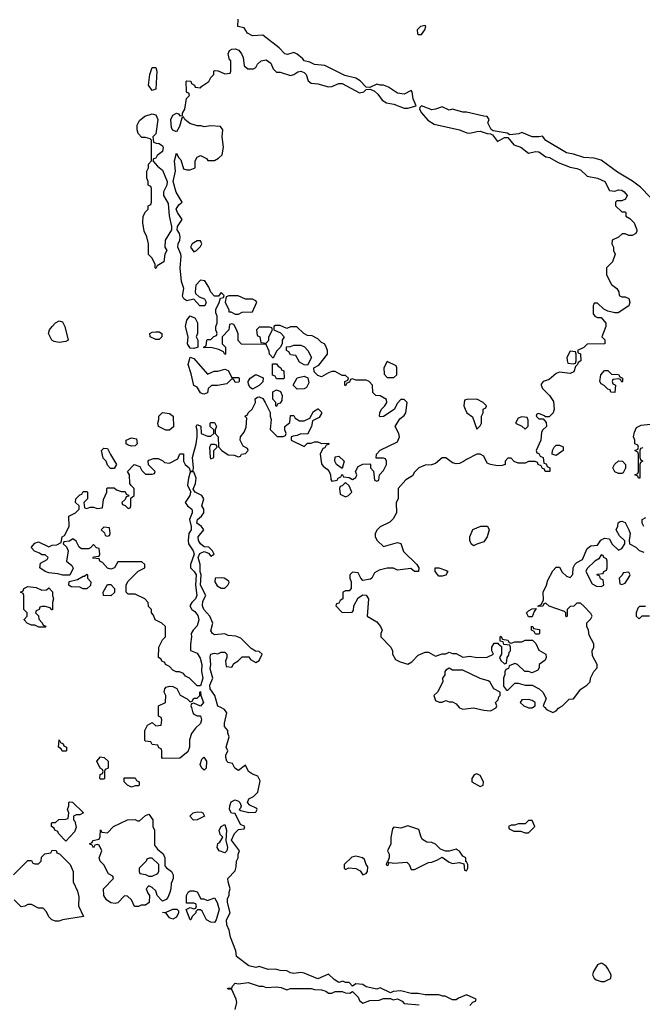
# Model space of a CAD drawing. Header units: inches. Extents: x 2380427 to 2580949, y 385907 to 546039.
# Tile 49 of 121: x 2463382 to 2466989, y 518280 to 523989. Entities that reach past the tile are written whole.
import ezdxf

# ---------------------------------------------------------------- set-up
doc = ezdxf.new("R2010")
doc.units = ezdxf.units.IN
doc.header["$MEASUREMENT"] = 0
doc.layers.add('C4561', color=7, linetype='Continuous')
doc.layers.add('C4562', color=7, linetype='Continuous')

msp = doc.modelspace()

# ---------------------------------------------------------------- linework, layer by layer
at = {"layer": 'C4561', "color": 5, "elevation": 60}
for points in [[(2464376.7, 520000), (2464384.7, 519970), (2464390, 519962), (2464410, 519952), (2464430, 519952), (2464436, 519930), (2464430, 519908), (2464399.6, 519880.4), (2464378, 519850), (2464366.4, 519813.6), (2464364.7, 519770), (2464355.3, 519744.7), (2464310, 519708), (2464210, 519706), (2464206, 519710), (2464206, 519750), (2464202, 519762), (2464187.3, 519767.3), (2464182, 519782), (2464150, 519786), (2464142, 519802), (2464110, 519806), (2464106, 519810), (2464107.3, 519867.3), (2464122, 519898), (2464150, 519914), (2464170, 519894), (2464202, 519898), (2464206, 519930), (2464202, 519942), (2464186, 519950), (2464186, 520000)], [(2465990, 518274), (2466007.3, 518292.7), (2466022, 518298), (2466026, 518310), (2465970, 518334), (2465923.6, 518316.4), (2465910, 518306), (2465890, 518306), (2465847.3, 518327.3), (2465832.7, 518327.3), (2465810, 518335.3), (2465730, 518335.3), (2465690, 518342), (2465650, 518342), (2465590, 518358), (2465545.4, 518354.6), (2465530, 518346), (2465470, 518375.3), (2465450, 518368), (2465390, 518382), (2465370, 518394), (2465330, 518398), (2465310, 518386), (2465290, 518406), (2465270, 518406), (2465254, 518414), (2465230, 518406), (2465203.1, 518423.1), (2465170, 518454), (2465110, 518428), (2465030, 518461.2), (2465010, 518464), (2464970, 518459), (2464950, 518462), (2464930, 518474), (2464890, 518475.3), (2464863.1, 518483.1), (2464822, 518482), (2464770, 518499), (2464750, 518494), (2464710, 518504), (2464638, 518558), (2464633.2, 518590), (2464602.7, 518670), (2464596, 518710), (2464581.5, 518741.5), (2464580.9, 518770), (2464601.2, 518810), (2464586, 518870), (2464586.6, 518893.4), (2464595.3, 518910), (2464595.3, 518930), (2464602, 518950), (2464588.7, 518990), (2464588, 519010), (2464630, 519054), (2464636.4, 519076.4), (2464638, 519110), (2464648, 519130), (2464648, 519150), (2464655.3, 519170), (2464608.9, 519231.1), (2464626, 519270), (2464650, 519294), (2464682, 519298), (2464686, 519310), (2464662, 519322), (2464630, 519386), (2464608.7, 519388.7), (2464598, 519410), (2464599, 519430), (2464606.6, 519453.4), (2464630, 519464.7), (2464650, 519458), (2464658, 519450), (2464664.7, 519430), (2464662, 519418), (2464654, 519410), (2464663.6, 519403.6), (2464710, 519392), (2464750, 519394), (2464758, 519410), (2464755.3, 519415.3), (2464714.6, 519434.6), (2464702, 519450), (2464709.5, 519470.5), (2464735.5, 519484.5), (2464762, 519510), (2464775.3, 519575.3), (2464762, 519602), (2464730, 519614), (2464708, 519630), (2464690, 519666), (2464650, 519635.3), (2464628, 519650), (2464615.3, 519675.3), (2464590, 519682), (2464582, 519690), (2464575.3, 519710), (2464576.4, 519723.6), (2464588, 519750), (2464578, 519770), (2464595.3, 519830), (2464587.3, 519852.7), (2464587.3, 519867.3), (2464568.7, 519890), (2464568.7, 519910), (2464582, 519970), (2464568.9, 519988.9), (2464547, 520000)], [(2465928.3, 520000), (2465930, 519998), (2465950, 519991.3), (2466010, 519998.8), (2466070, 519984.7), (2466110, 519982), (2466142, 519998), (2466142.7, 520000)], [(2466325.3, 520000), (2466330, 519998), (2466350, 519998), (2466353, 520000)], [(2466424, 520000), (2466434, 519990), (2466470, 519972), (2466490, 519982), (2466503.1, 519996.9), (2466508.6, 520000)], [(2463346, 519030), (2463430, 519114), (2463450, 519114), (2463458, 519098), (2463470, 519094), (2463490, 519094), (2463506, 519110), (2463507.3, 519132.7), (2463527.3, 519152.7), (2463562, 519158), (2463570, 519174), (2463592.7, 519172.7), (2463598, 519158), (2463612.7, 519152.7), (2463674, 519090), (2463692, 519050), (2463692, 518990), (2463716.9, 518936.9), (2463723.6, 518903.6), (2463722, 518850), (2463752, 518790), (2463630, 518769), (2463610, 518762), (2463590, 518762), (2463568, 518770), (2463550, 518788), (2463536.4, 518816.4), (2463518, 518838), (2463490, 518838), (2463450, 518858), (2463430, 518858), (2463411.6, 518848.4), (2463390, 518846), (2463350, 518886)], [(2464629.4, 518250.6), (2464639, 518290), (2464635.3, 518310), (2464610, 518366), (2464592, 518368), (2464589, 518369), (2464586, 518370), (2464587.3, 518372.7), (2464610, 518374), (2464614, 518386), (2464630, 518402), (2464650, 518398), (2464706.4, 518406.4), (2464770, 518384.7), (2464790, 518384.7), (2464810, 518378), (2464870, 518381), (2464896.9, 518376.9), (2464930, 518364.7), (2464950, 518371.3), (2465070, 518372), (2465090, 518366), (2465130, 518364.7), (2465156, 518356), (2465170, 518344.7), (2465190, 518344.7), (2465210, 518354), (2465250, 518354), (2465270, 518346), (2465295.3, 518344.7), (2465310, 518354), (2465342, 518322), (2465350, 518302), (2465370, 518286), (2465410, 518302), (2465463.6, 518303.6), (2465490, 518314), (2465530, 518314), (2465546, 518306), (2465570, 518312), (2465598, 518298), (2465610, 518284.7), (2465696.9, 518276.9)]]:
    msp.add_lwpolyline(points, dxfattribs=at)
for points in [[(2463650, 519748), (2463628.4, 519748.4), (2463622, 519762), (2463606, 519770), (2463610, 519814), (2463618, 519798), (2463634, 519790), (2463638, 519778), (2463654, 519770), (2463654, 519750)], [(2463850, 519586), (2463846, 519590), (2463848.4, 519611.6), (2463862, 519618), (2463866, 519630), (2463862, 519642), (2463848.4, 519648.4), (2463828, 519690), (2463850, 519714), (2463871.6, 519711.6), (2463894, 519690), (2463894, 519650), (2463878, 519642), (2463874, 519630), (2463874, 519590), (2463870, 519586)], [(2464450, 519638), (2464438, 519650), (2464428, 519670), (2464438, 519702), (2464448, 519712), (2464464.7, 519690), (2464462, 519650)], [(2466030, 519615.3), (2466014, 519610), (2466002, 519590), (2466002, 519570), (2466050, 519542), (2466066, 519550), (2466068, 519570), (2466050, 519606)], [(2464030, 519538), (2464006, 519550), (2463988, 519570), (2463987.3, 519592.7), (2464050, 519594), (2464058, 519578), (2464074, 519570), (2464074, 519550), (2464070, 519546), (2464050, 519546)], [(2463650, 519226), (2463606, 519270), (2463602, 519282), (2463586, 519290), (2463582, 519302), (2463566, 519310), (2463566, 519330), (2463570, 519334), (2463590, 519334), (2463608.4, 519351.6), (2463647.3, 519352.7), (2463662, 519358), (2463666, 519390), (2463658, 519410), (2463666, 519430), (2463666, 519450), (2463670, 519454), (2463687.3, 519452.7), (2463752, 519390), (2463730, 519378), (2463710, 519378), (2463694, 519370), (2463694, 519350), (2463702, 519342), (2463710, 519306), (2463699.8, 519280.2)], [(2464210, 518878), (2464203.1, 518883.1), (2464178, 518910), (2464170, 518938), (2464150, 518958), (2464130, 518966), (2464114, 518950), (2464123.6, 518923.6), (2464134, 518910), (2464132, 518870), (2464110, 518855.3), (2464085.4, 518854.6), (2464070, 518848), (2464047.3, 518847.3), (2464030, 518886), (2464007.3, 518907.3), (2463990, 518908), (2463951, 518869), (2463935.3, 518864.7), (2463909.3, 518869.3), (2463885.2, 518885.2), (2463868.7, 518910), (2463868, 518950), (2463926, 519010), (2463922, 519022), (2463896.4, 519036.4), (2463868.9, 519088.9), (2463848.7, 519110), (2463842, 519130), (2463858, 519170), (2463842, 519202), (2463830, 519206), (2463818, 519202), (2463810, 519188), (2463802, 519202), (2463786, 519210), (2463802, 519218), (2463806, 519230), (2463842, 519238), (2463847.3, 519252.7), (2463850, 519292), (2463858, 519278), (2463890, 519274), (2463926, 519310), (2464006, 519350), (2464050, 519352), (2464063.6, 519343.6), (2464076.4, 519343.6), (2464110, 519374), (2464130, 519382), (2464154, 519350), (2464154, 519310), (2464162, 519290), (2464163.6, 519203.6), (2464179.6, 519179.6), (2464212.7, 519152.7), (2464222, 519130), (2464223.6, 519083.6), (2464231.6, 519071.6), (2464262, 519050), (2464271.3, 519030), (2464271.3, 519010), (2464259.6, 518980.4), (2464258, 518950), (2464251.1, 518928.9), (2464239.8, 518900.2), (2464230, 518888)], [(2464388.4, 519348.4), (2464368.4, 519371.6), (2464386, 519390), (2464410, 519396), (2464434.8, 519394.8), (2464442, 519390), (2464452, 519370), (2464410, 519348.7)], [(2464570, 519159), (2464538, 519170), (2464526, 519190), (2464530, 519212), (2464540.4, 519219.6), (2464558, 519250), (2464544, 519264), (2464538, 519290), (2464548.7, 519310), (2464570, 519322), (2464580.7, 519290), (2464576, 519230), (2464586, 519190), (2464581, 519170)], [(2466350, 519346), (2466330, 519346), (2466310, 519326), (2466270, 519326), (2466250, 519318), (2466230, 519318), (2466214, 519310), (2466218, 519298), (2466243.6, 519283.6), (2466283.6, 519283.6), (2466310, 519274), (2466330, 519274), (2466366, 519310)], [(2465630, 519315.3), (2465590, 519302), (2465550, 519308), (2465542, 519298), (2465532.7, 519247.3), (2465532, 519210), (2465512, 519170), (2465522, 519150), (2465522, 519130), (2465514, 519110), (2465518, 519102), (2465510, 519106), (2465504.7, 519090), (2465510, 519084.7), (2465518, 519090), (2465520.4, 519099.6), (2465530, 519102), (2465550, 519098.8), (2465624.7, 519104.7), (2465638, 519090), (2465650, 519062), (2465670, 519062), (2465750, 519102.8), (2465770, 519104.7), (2465803.1, 519116.9), (2465830, 519134), (2465870, 519104.7), (2465890, 519096), (2465930, 519102), (2465954, 519094), (2465958, 519058), (2465970, 519054), (2465978, 519070), (2465978, 519090), (2465970, 519106), (2465966, 519106), (2465966, 519130), (2465950, 519138), (2465930, 519168.7), (2465916.5, 519176.5), (2465910, 519179), (2465870, 519168.7), (2465848, 519168), (2465820.4, 519180.4), (2465790, 519208), (2465770, 519218), (2465740.4, 519220.4), (2465716.4, 519236.4), (2465708.4, 519248.4), (2465694, 519294)], [(2464150, 519128), (2464132.7, 519127.3), (2464118, 519122), (2464114, 519110), (2464074, 519070), (2464074, 519050), (2464078, 519038), (2464110, 519032), (2464130, 519022), (2464150, 519022), (2464182, 519038), (2464187.3, 519052.7), (2464188, 519090)], [(2465330, 519138), (2465306, 519134), (2465262, 519090), (2465262, 519070), (2465270, 519062), (2465288, 519072), (2465330, 519067.3), (2465353.4, 519053.4), (2465370, 519031), (2465390, 519038), (2465397.2, 519050), (2465398, 519078), (2465388.7, 519090), (2465379, 519119), (2465368, 519130)], [(2464432, 518892), (2464448, 518892), (2464470, 518882), (2464510, 518898), (2464526, 518870), (2464537.3, 518830), (2464520.7, 518770), (2464510, 518754), (2464490, 518756), (2464464, 518770), (2464439.3, 518819.3), (2464430, 518828.7), (2464412, 518828), (2464402, 518818), (2464402, 518810), (2464382, 518790), (2464374, 518770), (2464368.7, 518770), (2464346, 518830), (2464370, 518842), (2464390, 518834), (2464402, 518838), (2464406, 518850), (2464402, 518862), (2464390, 518866), (2464347.3, 518867.3), (2464348, 518910), (2464358, 518930), (2464370, 518938), (2464390, 518938), (2464410, 518931.3)], [(2464270, 518774), (2464250, 518782), (2464230, 518808), (2464208.4, 518811.6), (2464230, 518814), (2464270, 518831.3), (2464291.6, 518831.6), (2464302, 518822), (2464302.8, 518810), (2464290, 518785.2)], [(2466750, 518518), (2466730, 518508), (2466706, 518470), (2466701, 518450), (2466710, 518432), (2466722, 518422), (2466750, 518411.3), (2466770, 518412), (2466790, 518422), (2466806, 518430), (2466808, 518450), (2466788, 518490), (2466780.4, 518500.4), (2466756.4, 518516.4)]]:
    msp.add_lwpolyline(points, close=True, dxfattribs=at)
at = {"layer": 'C4562', "color": 5, "elevation": 60}
for points in [[(2464547, 520000), (2464529.1, 520009.1), (2464513.2, 520070), (2464485.2, 520110), (2464484, 520130), (2464501.2, 520170), (2464485.6, 520225.6), (2464489.2, 520250), (2464486, 520294), (2464490, 520311), (2464510, 520316), (2464530, 520312), (2464550, 520322), (2464570, 520322), (2464582, 520310), (2464582, 520290), (2464574, 520270), (2464578, 520238), (2464610, 520234), (2464623.1, 520256.9), (2464648.4, 520271.6), (2464670, 520294), (2464710, 520294), (2464719.6, 520279.6), (2464750, 520262), (2464770, 520274), (2464786, 520310), (2464770, 520326), (2464748.4, 520328.4), (2464722, 520342), (2464663.1, 520403.1), (2464634.6, 520414.6), (2464590, 520418), (2464570, 520428), (2464510, 520422), (2464498, 520430), (2464490, 520446), (2464501.2, 520490), (2464482.7, 520530), (2464449.6, 520569.6), (2464440.7, 520590), (2464443.6, 520616.4), (2464460.9, 520650), (2464428.7, 520710), (2464433.2, 520770), (2464428, 520788), (2464426.6, 520830), (2464416, 520870), (2464425.6, 520894.4), (2464450, 520906), (2464476, 520896), (2464490, 520878), (2464508, 520890), (2464498, 520910), (2464478, 520930), (2464450, 520932.7), (2464429.5, 520949.5), (2464418, 520970), (2464416, 520990), (2464449, 521030), (2464435.3, 521050), (2464409, 521070), (2464412.7, 521090), (2464435.3, 521110), (2464449, 521130), (2464448.7, 521150), (2464438, 521170), (2464449, 521210), (2464438, 521230), (2464398, 521250), (2464387.3, 521267.3), (2464400.2, 521299.8), (2464405.2, 521330), (2464390, 521368), (2464370, 521366), (2464359.1, 521330), (2464354.8, 521290), (2464374, 521250), (2464371.1, 521248.9), (2464367.7, 521230), (2464340.7, 521190), (2464354.8, 521170), (2464378.8, 521150), (2464380.7, 521140.7), (2464382, 521130), (2464364.9, 521090), (2464376, 521050), (2464374.8, 521030), (2464361, 521010), (2464357.3, 520970), (2464360.7, 520950), (2464387.3, 520910), (2464392, 520890), (2464370.9, 520830.9), (2464370.8, 520810), (2464392, 520790), (2464404.7, 520770), (2464400.7, 520710), (2464408, 520650), (2464400.7, 520630), (2464378.8, 520610), (2464366.8, 520590), (2464378.8, 520570), (2464396.5, 520556.5), (2464414, 520534), (2464420.4, 520510), (2464410, 520474), (2464386, 520450), (2464374.8, 520430), (2464378, 520410), (2464371.1, 520368.9), (2464371.6, 520331.6), (2464410, 520316), (2464427.5, 520287.5), (2464437.3, 520250), (2464434.8, 520210), (2464442.8, 520170), (2464430, 520126), (2464410, 520126), (2464366, 520170), (2464343.1, 520183.1), (2464330, 520198), (2464307.3, 520207.3), (2464288.4, 520208.4), (2464270, 520218), (2464250, 520238), (2464226, 520250), (2464222, 520262), (2464206, 520270), (2464202, 520282), (2464186, 520290), (2464188.4, 520351.6), (2464210, 520394), (2464226, 520410), (2464226, 520470), (2464206, 520490), (2464166, 520510), (2464156.4, 520536.4), (2464146, 520550), (2464146, 520570), (2464127.3, 520587.3), (2464126, 520610), (2464106, 520630), (2464050, 520658), (2464010, 520658), (2463998, 520670), (2463998, 520710), (2464009.1, 520730.9), (2464068.7, 520791.3), (2464106, 520810), (2464106, 520830), (2464090, 520846), (2463950, 520846), (2463932, 520810), (2463910, 520802), (2463890, 520808.7), (2463862, 520842), (2463846, 520850), (2463842, 520862), (2463806, 520866), (2463810, 520874), (2463842, 520878), (2463846, 520890), (2463842, 520922), (2463827.3, 520927.3), (2463810, 520946), (2463792.7, 520927.3), (2463779.6, 520920.4), (2463740.4, 520920.4), (2463726, 520930), (2463710, 520966), (2463690, 520978), (2463670, 520966), (2463638, 520962), (2463634, 520950), (2463652.7, 520932.7), (2463662, 520910), (2463654, 520850), (2463683.6, 520823.6), (2463691.6, 520808.4), (2463672.7, 520767.3), (2463631.6, 520768.4), (2463603.6, 520776.4), (2463550, 520782), (2463530, 520788.7), (2463498, 520810), (2463502, 520838), (2463542, 520858), (2463546, 520870), (2463530, 520886), (2463510, 520886), (2463496.4, 520896.4), (2463467.3, 520907.3), (2463448, 520928), (2463470, 520954), (2463490, 520962), (2463550, 520932), (2463570, 520942), (2463596.4, 520943.6), (2463622, 520958), (2463628.7, 520991.3), (2463642, 520998), (2463668, 521050), (2463666, 521110), (2463706, 521130), (2463726, 521150), (2463726, 521170), (2463706, 521190), (2463708, 521210), (2463730, 521234), (2463742, 521238), (2463750, 521254), (2463770, 521254), (2463774, 521250), (2463774, 521210), (2463754, 521190), (2463758, 521158), (2463770, 521154), (2463790, 521162), (2463810, 521162), (2463830, 521154), (2463862, 521158), (2463867.3, 521207.3), (2463886, 521250), (2463886, 521270), (2463890, 521274), (2463930, 521274), (2463943.6, 521263.6), (2463970, 521254), (2463992.7, 521252.7), (2463998, 521238), (2464012.7, 521232.7), (2464014, 521226), (2463998, 521222), (2463992.7, 521207.3), (2463974, 521190), (2463978, 521178), (2463992.7, 521172.7), (2464010, 521154), (2464022, 521158), (2464026, 521170), (2464026, 521214), (2464046, 521230), (2464046, 521270), (2464027.3, 521287.3), (2464020.4, 521300.4), (2464018, 521350), (2464006, 521370), (2464046, 521410), (2464078, 521398), (2464090, 521374), (2464110, 521354), (2464150, 521354), (2464162, 521358), (2464166, 521370), (2464127.3, 521407.3), (2464126, 521430), (2464130, 521434), (2464156.4, 521443.6), (2464183.6, 521443.6), (2464210.9, 521430.9), (2464221, 521421), (2464250, 521418), (2464297.2, 521442.8), (2464310, 521471.3), (2464330, 521471.3), (2464330.8, 521430), (2464340.7, 521410), (2464362.8, 521390), (2464370, 521372), (2464386, 521374), (2464388.7, 521391.3), (2464382.7, 521450), (2464403.7, 521530), (2464409.3, 521570), (2464409.1, 521609.1), (2464404, 521630), (2464410, 521642), (2464432, 521632), (2464434, 521590), (2464470, 521574), (2464490, 521574), (2464506, 521590), (2464506, 521610), (2464486, 521630), (2464486, 521650), (2464490, 521654), (2464510, 521654), (2464522, 521630), (2464514, 521610), (2464514, 521590), (2464532, 521570), (2464532.7, 521512.7), (2464552, 521490), (2464590, 521466), (2464623.6, 521463.6), (2464650, 521454), (2464662, 521458), (2464666, 521470), (2464690, 521474), (2464706, 521490), (2464702, 521502), (2464676.4, 521516.4), (2464659, 521550), (2464662, 521570), (2464683.1, 521596.9), (2464694.6, 521625.4), (2464698, 521678), (2464686, 521690), (2464702, 521698), (2464706, 521710), (2464728, 521730), (2464748, 521770), (2464746, 521790), (2464760.4, 521799.6), (2464770, 521802), (2464790, 521792), (2464804.7, 521770), (2464832, 521712), (2464832, 521690), (2464838, 521670), (2464832.7, 521612.7), (2464872.7, 521572.7), (2464907.3, 521572.7), (2464922, 521578), (2464926, 521590), (2464918, 521610), (2464918, 521630), (2464947.3, 521652.7), (2464950, 521694), (2464970, 521694), (2464978, 521678), (2465003.6, 521663.6), (2465030, 521662), (2465062, 521678), (2465083.1, 521716.9), (2465108.4, 521731.6), (2465111.6, 521731.6), (2465130, 521714), (2465130, 521706), (2465116.9, 521683.1), (2465078, 521662), (2465072, 521630), (2465050, 521586), (2465010, 521588), (2464990, 521578), (2464965.4, 521574.6), (2464954, 521570), (2464954, 521550), (2465030, 521514), (2465050, 521534), (2465070, 521534), (2465090, 521542), (2465110, 521542), (2465130, 521532), (2465172.7, 521532.7), (2465170, 521526), (2465158, 521522), (2465150, 521506), (2465138, 521502), (2465122, 521470), (2465130, 521414), (2465139.6, 521399.6), (2465163.6, 521383.6), (2465174, 521370), (2465182, 521350), (2465183.6, 521323.6), (2465190, 521314), (2465222, 521318), (2465226, 521330), (2465242, 521338), (2465250, 521354), (2465258, 521338), (2465290, 521334), (2465310, 521322), (2465330, 521334), (2465335.3, 521350), (2465328, 521370), (2465342, 521398), (2465370, 521412), (2465410, 521414), (2465414, 521410), (2465414, 521390), (2465431.6, 521371.6), (2465438, 521318), (2465450, 521314), (2465462, 521318), (2465466, 521350), (2465490, 521374), (2465506, 521410), (2465506, 521430), (2465502, 521442), (2465490, 521446), (2465447.3, 521447.3), (2465448, 521470), (2465470, 521492), (2465570, 521542), (2465582, 521570), (2465578, 521590), (2465558, 521630), (2465584.7, 521675.3), (2465610, 521694), (2465618, 521710), (2465626, 521770), (2465610, 521786), (2465590, 521786), (2465570, 521766), (2465551.1, 521728.9), (2465490, 521688), (2465470, 521686), (2465466, 521690), (2465468, 521710), (2465478, 521730), (2465498, 521750), (2465508, 521770), (2465507.3, 521787.3), (2465470, 521808.7), (2465446, 521810), (2465427.3, 521827.3), (2465426, 521870), (2465406, 521890), (2465390, 521898), (2465330, 521898), (2465310, 521906), (2465298, 521902), (2465292.7, 521887.3), (2465278, 521882), (2465270, 521866), (2465266, 521870), (2465266, 521890), (2465282, 521898), (2465286, 521910), (2465270, 521926), (2465250, 521926), (2465210, 521948), (2465190, 521948.7), (2465170, 521942), (2465130, 521918), (2465110, 521926), (2465087.3, 521947.3), (2465086, 521970), (2465114.6, 521985.4), (2465166, 522050), (2465166, 522070), (2465156.4, 522096.4), (2465148.4, 522108.4), (2465130, 522118), (2465110, 522138), (2465076.4, 522156.4), (2465050, 522158), (2465028.4, 522168.4), (2464987.3, 522207.3), (2464950, 522208), (2464930, 522198), (2464890, 522215.3), (2464863.6, 522216.4), (2464854, 522210), (2464854, 522190), (2464892.7, 522172.7), (2464914, 522150), (2464902, 522130), (2464902, 522110), (2464891.6, 522088.4), (2464870, 522066), (2464850, 522026), (2464828.7, 522048.7), (2464827.3, 522067.3), (2464810, 522106), (2464667.3, 522107.3), (2464648.4, 522128.4), (2464647.3, 522167.3), (2464636.4, 522196.4), (2464622, 522222), (2464610, 522226), (2464598, 522222), (2464594, 522190), (2464554, 522150), (2464554, 522110), (2464574, 522090), (2464574, 522050), (2464570, 522048), (2464562, 522062), (2464536.4, 522076.4), (2464490, 522088), (2464450, 522086), (2464446, 522090), (2464462, 522098), (2464466, 522130), (2464470, 522134), (2464490, 522134), (2464507.3, 522152.7), (2464522, 522158), (2464526, 522170), (2464518, 522190), (2464518, 522210), (2464526, 522230), (2464526, 522270), (2464518, 522290), (2464518, 522310), (2464536.4, 522343.6), (2464546, 522374), (2464562, 522378), (2464566, 522390), (2464550, 522406), (2464534, 522386), (2464510, 522386), (2464488.4, 522408.4), (2464478, 522438), (2464454.6, 522474.6), (2464430, 522478), (2464402, 522450), (2464398, 522410), (2464401, 522401), (2464421, 522381), (2464452, 522370), (2464462, 522350), (2464454, 522330), (2464426, 522330), (2464390, 522368), (2464350, 522358), (2464333.2, 522370), (2464324.8, 522384.8), (2464332.7, 522430), (2464319.5, 522470), (2464311.8, 522550), (2464316.6, 522616.6), (2464315.1, 522630), (2464298, 522670), (2464299.5, 522690), (2464309.5, 522710), (2464312.3, 522730), (2464307, 522750), (2464294.5, 522770), (2464297, 522790), (2464322.7, 522830), (2464296.2, 522870), (2464289, 522890), (2464304, 522916), (2464324, 522930), (2464287.9, 522987.9), (2464271.8, 523050), (2464283.7, 523110), (2464279.3, 523170), (2464290, 523214), (2464302, 523190), (2464316.3, 523176.3), (2464330, 523124.7), (2464350, 523118), (2464370, 523118), (2464398, 523130), (2464398, 523170), (2464410, 523192), (2464430, 523202), (2464463.6, 523183.6), (2464472.7, 523172.7), (2464510, 523172), (2464534.6, 523185.4), (2464554, 523206), (2464562, 523250), (2464555.3, 523310), (2464558, 523350), (2464546, 523370), (2464490, 523374), (2464450, 523368), (2464433.6, 523373.6), (2464410, 523373.2), (2464367.3, 523387.3), (2464338, 523410), (2464330, 523426), (2464322, 523418), (2464308, 523370), (2464290, 523339), (2464270, 523348), (2464262, 523362), (2464257.6, 523410), (2464270, 523436), (2464290, 523446.8), (2464302, 523442), (2464310, 523432), (2464326, 523434), (2464326, 523446), (2464339, 523470), (2464348.7, 523531.3), (2464366, 523550), (2464362, 523562), (2464350, 523566), (2464347.3, 523572.7), (2464346, 523630), (2464350, 523634), (2464372.7, 523632.7), (2464378, 523618), (2464394, 523610), (2464398, 523598), (2464430, 523594), (2464436.4, 523603.6), (2464478, 523630), (2464490, 523654), (2464506, 523670), (2464506, 523690), (2464510, 523694), (2464531.6, 523691.6), (2464570, 523674), (2464602, 523678), (2464606, 523690), (2464606, 523750), (2464596.4, 523756.4), (2464589, 523790), (2464598, 523810), (2464610, 523817.6), (2464630, 523820.3), (2464651.2, 523811.2), (2464666.4, 523790), (2464676.3, 523770), (2464682, 523722), (2464703.6, 523703.6), (2464736.4, 523703.6), (2464750, 523711.3), (2464759.3, 523730), (2464780.9, 523750), (2464810, 523756.5), (2464835.9, 523735.9), (2464850, 523704.7), (2464870, 523684.7), (2464890, 523684.7), (2464950, 523664.7), (2464970, 523670.7), (2464993.3, 523686.7), (2465010, 523690.5), (2465030, 523683), (2465041.6, 523670), (2465054, 523634), (2465070, 523621), (2465110, 523616), (2465170, 523598.8), (2465190, 523600.7), (2465230, 523619.1), (2465250, 523618.8), (2465350, 523564.9), (2465375.3, 523570), (2465390, 523584.7), (2465410, 523586), (2465436.3, 523576.3), (2465456.7, 523556.7), (2465481.3, 523521.3), (2465506.2, 523506.2), (2465550, 523499.3), (2465610, 523474.9), (2465630, 523474.9), (2465678, 523490), (2465661.2, 523530), (2465655.3, 523570), (2465650, 523578), (2465610, 523557.2), (2465570, 523562.7), (2465518, 523598), (2465490, 523608.7), (2465470, 523608.7), (2465450, 523615.3), (2465410, 523595.3), (2465390, 523598), (2465355.1, 523635.1), (2465330, 523649), (2465265.6, 523665.6), (2465150, 523724), (2465090.7, 523729.3), (2465062, 523742), (2465030, 523749.2), (2465022, 523762), (2464989, 523789), (2464970, 523798), (2464933.4, 523786.6), (2464918, 523790), (2464885.2, 523825.2), (2464790, 523898), (2464730, 523895.3), (2464702, 523910), (2464682, 523942), (2464646, 523950), (2464648, 523992)], [(2467037.1, 522957.1), (2466978.3, 523018.3), (2466932.9, 523052.9), (2466844.9, 523104.9), (2466750, 523175.1), (2466710, 523186.6), (2466650, 523189.2), (2466590, 523209.3), (2466550, 523216), (2466430, 523289), (2466410, 523313.2), (2466390, 523308.7), (2466350, 523309.2), (2466290, 523334), (2466273.4, 523326.6), (2466221.2, 523321.2), (2466206, 523330), (2466124, 523344), (2466112.9, 523352.9), (2466093.2, 523390), (2466102, 523410), (2466090, 523428), (2466070, 523428.7), (2465970, 523452.7), (2465950, 523452.7), (2465890, 523469), (2465870, 523464), (2465830, 523484), (2465790.5, 523469.5), (2465770, 523467), (2465710, 523488.7), (2465700.7, 523479.3), (2465698.8, 523470), (2465708.7, 523448.7), (2465745.8, 523405.8), (2465783, 523383), (2465930, 523350.5), (2465972.8, 523332.8), (2465990, 523330.5), (2466030, 523341.3), (2466050, 523341.6), (2466090, 523328), (2466110, 523327.7), (2466121.4, 523321.4), (2466150, 523282.8), (2466190, 523304.9), (2466210, 523306), (2466243.7, 523263.7), (2466284.7, 523250), (2466330, 523214.8), (2466370, 523224.9), (2466390, 523222), (2466430, 523193.4), (2466450.5, 523190.5), (2466500.5, 523160.5), (2466570, 523133.4), (2466610, 523126.8), (2466630, 523118.8), (2466670, 523082), (2466730, 523070.7), (2466772, 523050), (2466798, 522998), (2466830, 522994), (2466850, 523002), (2466870, 523001), (2466884.7, 522990), (2466901, 522970), (2466891, 522949), (2466870, 522938), (2466842, 522938), (2466834, 522930), (2466834, 522910), (2466870, 522874), (2466890, 522874), (2466894, 522870), (2466894, 522850), (2466916.9, 522836.9), (2466942, 522810), (2466958, 522770), (2466956.9, 522763.1), (2466951.1, 522748.9), (2466930, 522738), (2466910, 522738), (2466890, 522748), (2466872.7, 522747.3), (2466851.6, 522728.4), (2466814, 522710), (2466812, 522690), (2466822, 522670), (2466822, 522650), (2466832, 522630), (2466815.3, 522584.7), (2466782, 522550), (2466782, 522510), (2466810, 522454), (2466842, 522430), (2466852, 522410), (2466854, 522390), (2466870, 522382), (2466890, 522382), (2466910, 522371.3), (2466916, 522350), (2466910.5, 522329.5), (2466848.9, 522288.9), (2466830, 522288.7), (2466790, 522298), (2466766, 522310), (2466730, 522346), (2466710, 522346), (2466704.7, 522330), (2466703.6, 522283.6), (2466714, 522270), (2466730, 522262), (2466750, 522262), (2466778, 522230), (2466778, 522210), (2466754, 522150), (2466771.6, 522131.6), (2466771.3, 522108.7), (2466670, 522108), (2466650, 522088), (2466614, 522070), (2466618, 522058), (2466631.3, 522051.3), (2466632, 522010), (2466618, 522002), (2466614, 521990), (2466602, 521978), (2466592.7, 521947.3), (2466570, 521938), (2466510, 521946), (2466490, 521938), (2466450, 521902), (2466414, 521890), (2466403.6, 521876.4), (2466402, 521870), (2466411.3, 521850), (2466450.7, 521810.7), (2466475.3, 521775.3), (2466478, 521730), (2466471.6, 521708.4), (2466450, 521686), (2466426, 521686), (2466426, 521690), (2466390, 521706), (2466378, 521702), (2466374, 521690), (2466390, 521674), (2466414, 521674), (2466432.7, 521652.7), (2466434, 521630), (2466410, 521608), (2466404, 521596), (2466401, 521550), (2466374, 521490), (2466378, 521478), (2466390, 521474), (2466398, 521458), (2466414, 521450), (2466418, 521418), (2466432.7, 521412.7), (2466438, 521398), (2466454, 521390), (2466454, 521370), (2466426, 521370), (2466422, 521382), (2466410, 521386), (2466402, 521402), (2466386, 521410), (2466382, 521422), (2466367.3, 521427.3), (2466330, 521428), (2466310, 521418), (2466270, 521418), (2466247.3, 521427.3), (2466230, 521446), (2466210, 521446), (2466194, 521430), (2466194, 521410), (2466176.9, 521403.1), (2466150, 521401.2), (2466109, 521409), (2466090, 521418), (2466070, 521458), (2466050, 521468.7), (2466030, 521468.7), (2465970, 521439), (2465953.7, 521426.3), (2465930, 521416), (2465910, 521413.2), (2465890, 521419), (2465850, 521448.7), (2465830, 521448.7), (2465790, 521415.3), (2465767.3, 521407.3), (2465730, 521406), (2465694, 521390), (2465670, 521366), (2465656.9, 521343.1), (2465619.6, 521320.4), (2465574, 521270), (2465574, 521210), (2465562, 521190), (2465564.7, 521130), (2465545.4, 521094.6), (2465525.4, 521074.6), (2465470, 521048), (2465452, 521030), (2465442, 521010), (2465442, 520990), (2465452, 520970), (2465490, 520934), (2465570, 520958), (2465590, 520952), (2465606, 520906), (2465682, 520830), (2465694, 520810), (2465692, 520790), (2465668.4, 520788.4), (2465647.3, 520807.3), (2465570, 520798), (2465548.4, 520808.4), (2465510, 520808.7), (2465463.6, 520796.4), (2465438, 520782), (2465422, 520750), (2465414.4, 520745.6), (2465370, 520738), (2465358, 520750), (2465342, 520782), (2465310, 520786), (2465294, 520770), (2465294, 520750), (2465302, 520730), (2465302, 520690), (2465290, 520678), (2465270, 520678), (2465254, 520670), (2465254, 520630), (2465238, 520622), (2465230, 520606), (2465218, 520602), (2465214, 520590), (2465250, 520552), (2465307.3, 520552.7), (2465316.4, 520563.6), (2465318, 520590), (2465343.1, 520636.9), (2465370, 520654), (2465390, 520652), (2465402, 520630), (2465394, 520530), (2465450, 520498), (2465472, 520470), (2465482, 520450), (2465474, 520430), (2465474, 520410), (2465532, 520350), (2465542, 520330), (2465542, 520310), (2465559.6, 520279.6), (2465585.4, 520265.4), (2465630, 520252), (2465654.6, 520265.4), (2465690, 520304.7), (2465730, 520322), (2465750, 520322), (2465790, 520298), (2465828.9, 520311.1), (2465850, 520312), (2465870, 520322), (2465890, 520314), (2465910, 520314), (2465950, 520292), (2465990, 520298), (2466030, 520291.3), (2466090, 520292), (2466126, 520310), (2466118, 520330), (2466118, 520350), (2466130, 520374), (2466154, 520374), (2466154, 520370), (2466174, 520354), (2466174, 520310), (2466162, 520290), (2466170, 520274), (2466190, 520254), (2466202, 520258), (2466206, 520290), (2466215.3, 520304.7), (2466218, 520322), (2466226, 520330), (2466226, 520350), (2466222, 520362), (2466186, 520366), (2466182, 520382), (2466166, 520386), (2466166, 520410), (2466170, 520414), (2466178, 520398), (2466210, 520392), (2466218, 520378), (2466230, 520374), (2466250, 520382), (2466290, 520382), (2466310, 520392), (2466352, 520392), (2466371.6, 520371.6), (2466390, 520334), (2466430.9, 520310.9), (2466432, 520290), (2466425.4, 520274.6), (2466392, 520250), (2466391.3, 520230), (2466383.6, 520216.4), (2466350, 520202), (2466330, 520208.7), (2466309, 520209), (2466266, 520250), (2466250, 520255.3), (2466218, 520242), (2466212.7, 520227.3), (2466198, 520222), (2466192.7, 520207.3), (2466192.7, 520192.7), (2466184.7, 520170), (2466184.7, 520124.7), (2466202, 520102), (2466210, 520102), (2466250, 520142), (2466270, 520142), (2466310, 520131.3), (2466350.8, 520130.8), (2466392, 520110), (2466412, 520090), (2466432.7, 520052.7), (2466414, 520010), (2466424, 520000)], [(2466992.7, 521507.3), (2466978, 521502), (2466974, 521490), (2466974, 521450), (2466978, 521438), (2466992, 521430), (2466978, 521422), (2466974, 521410), (2466974, 521330), (2466966, 521330), (2466962, 521342), (2466946, 521350), (2466962, 521358), (2466966, 521370), (2466966, 521470), (2466962, 521482), (2466946, 521490), (2466962, 521498), (2466966, 521510), (2466962, 521522), (2466946, 521530), (2466946, 521550), (2466938, 521570), (2466943.1, 521596.9), (2466955.3, 521624.7), (2466982, 521638), (2467036.5, 521643.5)], [(2466998, 521050), (2466988, 521070), (2466988.7, 521091.3), (2467010, 521102)], [(2466508.6, 520000), (2466526, 520010), (2466566, 520050), (2466590, 520052), (2466633.6, 520106.4), (2466668, 520130), (2466686, 520150), (2466688, 520170), (2466708, 520210), (2466728, 520230), (2466728, 520250), (2466700.4, 520300.4), (2466698, 520330), (2466708, 520350), (2466708, 520370), (2466680.4, 520420.4), (2466678, 520450), (2466668, 520470), (2466668.4, 520491.6), (2466690, 520514), (2466698, 520530), (2466690, 520546), (2466650, 520588), (2466630, 520606), (2466610, 520606), (2466591.6, 520588.4), (2466570, 520586), (2466554, 520570), (2466554, 520530), (2466550, 520526), (2466546, 520530), (2466546, 520550), (2466538, 520558), (2466448.4, 520588.4), (2466430, 520606), (2466418, 520602), (2466411.6, 520588.4), (2466386, 520586), (2466386, 520590), (2466402, 520598), (2466416.4, 520623.6), (2466414, 520670), (2466434, 520710), (2466441.2, 520738.8), (2466470, 520794), (2466490, 520814), (2466510, 520814), (2466525.4, 520785.4), (2466550, 520762), (2466570, 520754), (2466587.3, 520772.7), (2466588, 520810), (2466598, 520830), (2466610, 520842), (2466642, 520858), (2466670, 520922), (2466690, 520938), (2466730, 520942), (2466749.2, 520970.8), (2466770, 520982), (2466798, 520978), (2466812, 520950), (2466850, 520914), (2466870, 520922), (2466888, 520950), (2466887.3, 520967.3), (2466856.4, 520996.4), (2466838, 521030), (2466847.3, 521052.7), (2466848.4, 521071.6), (2466860.4, 521079.6), (2466870, 521082), (2466890, 521074), (2466911.6, 521031.6), (2466918, 521010), (2466912, 520970), (2466914, 520950), (2466951, 520931), (2466970, 520912), (2466998, 520902)], [(2467007.3, 520587.3), (2466972.7, 520587.3), (2466963.6, 520576.4), (2466954, 520550), (2466954, 520530), (2466970, 520514), (2466988, 520532), (2467030, 520532)], [(2466142.7, 520000), (2466146, 520010), (2466138, 520030), (2466154, 520046), (2466158, 520062), (2466166, 520070), (2466166, 520090), (2466129.2, 520109.2), (2466106, 520150), (2466096.4, 520156.4), (2466050, 520168.7), (2465950, 520218), (2465890, 520218), (2465870, 520228), (2465850, 520218), (2465844.7, 520210), (2465844.7, 520190), (2465832, 520170), (2465834, 520150), (2465802, 520090), (2465782, 520070), (2465790, 520042), (2465812.7, 520032.7), (2465830, 520032), (2465850, 520042), (2465870, 520034), (2465890, 520034), (2465910, 520022), (2465928.3, 520000)], [(2464186, 520000), (2464186, 520010), (2464226, 520030), (2464228, 520070), (2464218, 520090), (2464222, 520110), (2464230, 520118), (2464250, 520124.7), (2464270, 520122), (2464291.3, 520111.3), (2464311.6, 520071.6), (2464351.6, 520051.6), (2464370, 520034), (2464382, 520038), (2464390, 520054), (2464410, 520054), (2464426, 520070), (2464426, 520090), (2464430, 520094), (2464431, 520070), (2464446, 520030), (2464430, 520008.7), (2464390, 520026), (2464378, 520022), (2464374, 520010), (2464376.7, 520000)], [(2466353, 520000), (2466368, 520010), (2466368, 520030), (2466350, 520042), (2466330, 520048), (2466290, 520046), (2466282, 520030), (2466302, 520010), (2466325.3, 520000)]]:
    msp.add_lwpolyline(points, dxfattribs=at)
for points in [[(2465730, 523955.3), (2465704.7, 523950), (2465684, 523930), (2465686, 523906), (2465690, 523902), (2465710, 523902), (2465728.7, 523930), (2465734, 523950)], [(2464150, 523578), (2464128.7, 523610), (2464135.3, 523670), (2464150, 523712), (2464170, 523711.3), (2464176.3, 523690), (2464170, 523586)], [(2464170, 522546), (2464166, 522550), (2464166, 522570), (2464150, 522606), (2464128, 522628), (2464128.4, 522688.4), (2464118, 522730), (2464103.1, 522763.1), (2464095.3, 522810), (2464098, 522850), (2464110, 522874), (2464126, 522890), (2464126, 522910), (2464142, 522918), (2464146, 522930), (2464146, 523010), (2464142, 523022), (2464126, 523030), (2464126, 523050), (2464118, 523070), (2464118, 523110), (2464128, 523130), (2464128.4, 523151.6), (2464146, 523170), (2464146, 523290), (2464138, 523298), (2464110, 523306), (2464090, 523306), (2464068.4, 523328.4), (2464062, 523350), (2464063.1, 523376.9), (2464076.4, 523403.6), (2464106, 523430), (2464150, 523442), (2464170, 523438), (2464182.8, 523410), (2464170, 523326), (2464154, 523310), (2464158, 523278), (2464172, 523272), (2464190, 523271.3), (2464210, 523258), (2464214, 523250), (2464210, 523224), (2464178, 523202), (2464170, 523186), (2464158, 523182), (2464154, 523170), (2464179.8, 523139.8), (2464210, 523116), (2464236.3, 523050), (2464234, 523030), (2464214.8, 522990), (2464214.8, 522970), (2464242.8, 522922.8), (2464247.9, 522852.1), (2464262, 522790), (2464260.5, 522770), (2464224, 522710), (2464222, 522670), (2464234.8, 522650), (2464222, 522630), (2464216, 522584), (2464178, 522562)], [(2464430, 522706), (2464410, 522706), (2464382, 522690), (2464372, 522670), (2464390, 522642), (2464406, 522650), (2464430, 522674), (2464438, 522690)], [(2464648.4, 522388.4), (2464592.7, 522387.3), (2464578, 522382), (2464572, 522350), (2464594, 522306), (2464594, 522294), (2464606, 522294), (2464630, 522282), (2464650, 522282), (2464670, 522292), (2464730, 522294), (2464755.3, 522350), (2464750, 522358), (2464730, 522368.7), (2464690, 522368)], [(2463610, 522117.2), (2463582, 522122), (2463568.7, 522130), (2463548.7, 522170), (2463555.3, 522190), (2463569.2, 522210.8), (2463589.3, 522230.7), (2463610, 522242.8), (2463630, 522236), (2463643.8, 522210), (2463662, 522130), (2463650, 522122)], [(2464390, 522082), (2464370, 522084), (2464353.2, 522110), (2464357.2, 522150), (2464342, 522210), (2464350, 522246), (2464370, 522271.3), (2464398.8, 522258.8), (2464411.1, 522231.1), (2464412, 522170), (2464404.7, 522150), (2464414, 522130), (2464414, 522090), (2464410, 522088)], [(2464170, 522134), (2464138, 522150), (2464135.3, 522170), (2464150, 522177.3), (2464170, 522179.1), (2464190, 522179.1), (2464206, 522170), (2464206, 522150), (2464190, 522134)], [(2464830, 522206), (2464770, 522206), (2464754, 522190), (2464758, 522158), (2464774, 522150), (2464778, 522118), (2464810, 522114), (2464826, 522130), (2464826, 522150), (2464846, 522190), (2464842, 522202)], [(2465050, 521986), (2465030, 521988), (2465003.1, 522003.1), (2464982, 522042), (2464950, 522046), (2464942, 522062), (2464928, 522070), (2464928, 522092), (2464950, 522094), (2464970, 522102), (2465010, 522102), (2465031.1, 522091.1), (2465052, 522070), (2465072, 522030)], [(2466570, 522066), (2466552, 522030), (2466552.7, 522012.7), (2466558, 521998), (2466590, 521994), (2466602, 521998), (2466606, 522010), (2466606, 522050), (2466602, 522062)], [(2464470, 521934), (2464508.9, 521951.1), (2464530, 521951.3), (2464570, 521962), (2464590, 521954), (2464610, 521914), (2464650, 521914), (2464654, 521910), (2464654, 521890), (2464650, 521888), (2464630, 521886), (2464622, 521902), (2464610, 521906), (2464582, 521878), (2464528.4, 521868.4), (2464492.7, 521867.3), (2464474, 521850), (2464470, 521826), (2464450, 521818), (2464440.4, 521820.4), (2464430, 521826), (2464410, 521858), (2464390, 521868), (2464375.1, 521935.1), (2464357.2, 521990), (2464370, 522031.3), (2464390, 522024.7)], [(2465510, 522006), (2465492, 521970), (2465492.7, 521932.7), (2465510, 521914), (2465550, 521914), (2465566, 521930), (2465566, 521970), (2465562, 521982)], [(2464870, 521906), (2464862, 521922), (2464847.3, 521927.3), (2464847.3, 521992.7), (2464870, 521994), (2464879.6, 521979.6), (2464894, 521970), (2464898, 521958), (2464912.7, 521952.7), (2464914, 521910), (2464910, 521906)], [(2466870, 521888), (2466862, 521902), (2466850, 521906), (2466818, 521902), (2466814, 521890), (2466818, 521878), (2466834, 521870), (2466830, 521828), (2466806, 521830), (2466802, 521842), (2466790, 521846), (2466768.4, 521868.4), (2466750, 521878), (2466742, 521890), (2466748, 521930), (2466770, 521954), (2466790, 521954), (2466810, 521934), (2466850, 521932), (2466858, 521918), (2466874, 521910), (2466874, 521890)], [(2464730, 521846), (2464716.4, 521856.4), (2464707.3, 521872.7), (2464706, 521890), (2464718, 521910), (2464750, 521931.3), (2464792.7, 521912.7), (2464791.1, 521888.9), (2464770, 521868)], [(2464990, 521846), (2464966, 521870), (2464990, 521912), (2465030, 521922), (2465052, 521912), (2465056.9, 521883.1), (2465043.6, 521856.4), (2465030, 521848)], [(2464870, 521746), (2464866, 521750), (2464866, 521770), (2464848.4, 521788.4), (2464848, 521810), (2464849.1, 521830.9), (2464870, 521842), (2464892.7, 521832.7), (2464902, 521810), (2464899.6, 521780.4), (2464890, 521766), (2464878, 521762)], [(2466030, 521788), (2465972.7, 521787.3), (2465958, 521782), (2465954, 521750), (2465962, 521730), (2465972, 521710), (2466005.4, 521685.4), (2466030, 521614), (2466050, 521634), (2466058, 521650), (2466058, 521690), (2466066, 521710), (2466066, 521730), (2466082, 521738), (2466086, 521750), (2466066, 521770)], [(2464250, 521608), (2464228.4, 521608.4), (2464186, 521630), (2464182, 521650), (2464188.7, 521670), (2464188.7, 521690), (2464210, 521711.3), (2464250, 521704.7), (2464271.3, 521690), (2464272, 521628)], [(2466290, 521686), (2466270, 521678), (2466254, 521650), (2466291.6, 521631.6), (2466310, 521614), (2466327.3, 521632.7), (2466327.3, 521667.3), (2466322, 521682)], [(2464030, 521515.3), (2464010, 521522), (2463998, 521530), (2463998, 521550), (2464030, 521564.7), (2464058, 521558), (2464062, 521530), (2464050, 521518)], [(2463930, 521386), (2463907.3, 521387.3), (2463890, 521406), (2463882, 521430), (2463866, 521446), (2463855.3, 521490), (2463870, 521504.7), (2463890, 521502), (2463895.3, 521495.3), (2463907.1, 521467.1), (2463942, 521410)], [(2464510, 521526), (2464490, 521526), (2464482, 521510), (2464484.7, 521450), (2464490, 521442), (2464506, 521450), (2464506, 521490), (2464526, 521510), (2464522, 521522)], [(2466490, 521462), (2466466, 521470), (2466468, 521490), (2466478, 521510), (2466490, 521522), (2466510, 521522), (2466530, 521512), (2466531.3, 521490)], [(2465250, 521386), (2465218, 521410), (2465208, 521430), (2465210, 521454), (2465230, 521458), (2465262, 521430)], [(2466850, 521358), (2466830, 521368), (2466818, 521390), (2466828, 521410), (2466850, 521431.3), (2466874, 521430), (2466892, 521410), (2466891.6, 521388.4), (2466878, 521362), (2466870, 521358)], [(2465270, 521306), (2465250, 521286), (2465238, 521282), (2465234, 521270), (2465238, 521238), (2465270, 521222), (2465286, 521230), (2465306, 521250), (2465290, 521286)], [(2463870, 521046), (2463854, 521030), (2463872.7, 521012.7), (2463878, 520998), (2463890, 520994), (2463902, 520998), (2463906, 521010), (2463902, 521042)], [(2466010, 520938), (2465998, 520950), (2465988.7, 520970), (2465988.9, 520991.1), (2466007.3, 521032.7), (2466052.7, 521052.7), (2466092.7, 521052.7), (2466102, 521030), (2466091, 520990), (2466070, 520962), (2466030, 520948)], [(2466750, 520886), (2466736.9, 520863.1), (2466714, 520850), (2466670, 520806), (2466662, 520790), (2466698, 520718), (2466723.6, 520703.6), (2466750, 520702), (2466766, 520710), (2466762, 520742), (2466747.3, 520747.3), (2466742, 520762), (2466726, 520770), (2466730, 520774), (2466762, 520778), (2466766, 520790), (2466782, 520798), (2466786, 520810), (2466786, 520850), (2466782, 520862), (2466766, 520870), (2466762, 520882)], [(2465810, 520762), (2465788, 520790), (2465788, 520810), (2465810, 520811.3), (2465855.3, 520795.3), (2465862, 520790), (2465850, 520769), (2465830, 520762)], [(2463770, 520688.7), (2463748.9, 520688.9), (2463730, 520698), (2463680.4, 520700.4), (2463666, 520710), (2463668.4, 520731.6), (2463716.4, 520743.6), (2463750, 520762), (2463758, 520762), (2463770, 520774), (2463774, 520770), (2463774, 520750), (2463794, 520730), (2463792.7, 520707.3)], [(2464550, 520753.2), (2464514, 520750), (2464512, 520730), (2464525.4, 520705.4), (2464550, 520692), (2464570, 520692), (2464588, 520710), (2464594.6, 520725.4), (2464592.9, 520732.9), (2464566, 520750)], [(2466910, 520786), (2466878, 520782), (2466872.7, 520767.3), (2466854, 520750), (2466858, 520718), (2466870, 520714), (2466890, 520722), (2466916.4, 520763.6), (2466918, 520770)], [(2463510, 520682), (2463536.4, 520683.6), (2463550, 520694), (2463572, 520672), (2463572, 520650), (2463578, 520630), (2463572, 520610), (2463572.7, 520567.3), (2463567.3, 520567.3), (2463558, 520578), (2463530, 520586), (2463510, 520586), (2463498, 520582), (2463494, 520570), (2463478, 520562), (2463474, 520550), (2463491.6, 520531.6), (2463492.7, 520512.7), (2463512.7, 520492.7), (2463518, 520478), (2463532.7, 520472.7), (2463530, 520466), (2463492.7, 520467.3), (2463470, 520478), (2463450, 520478), (2463426, 520490), (2463408.4, 520508.4), (2463408.4, 520511.6), (2463426, 520530), (2463426, 520550), (2463406, 520570), (2463406, 520650), (2463402, 520662), (2463386, 520670), (2463402, 520678), (2463406, 520690), (2463430, 520702), (2463476.9, 520696.9)], [(2463910, 520648.7), (2463868, 520650), (2463866, 520670), (2463890, 520714), (2463910, 520714), (2463931.6, 520691.6), (2463931.6, 520668.4)], [(2466330, 520526), (2466318, 520550), (2466330, 520562), (2466350, 520572), (2466374, 520574), (2466362, 520558), (2466350, 520526)], [(2466370, 520426), (2466362, 520442), (2466346, 520450), (2466347.3, 520472.7), (2466354, 520470), (2466358, 520458), (2466392.7, 520452.7), (2466394, 520430), (2466390, 520426)]]:
    msp.add_lwpolyline(points, close=True, dxfattribs=at)

doc.saveas('drawing.dxf')
